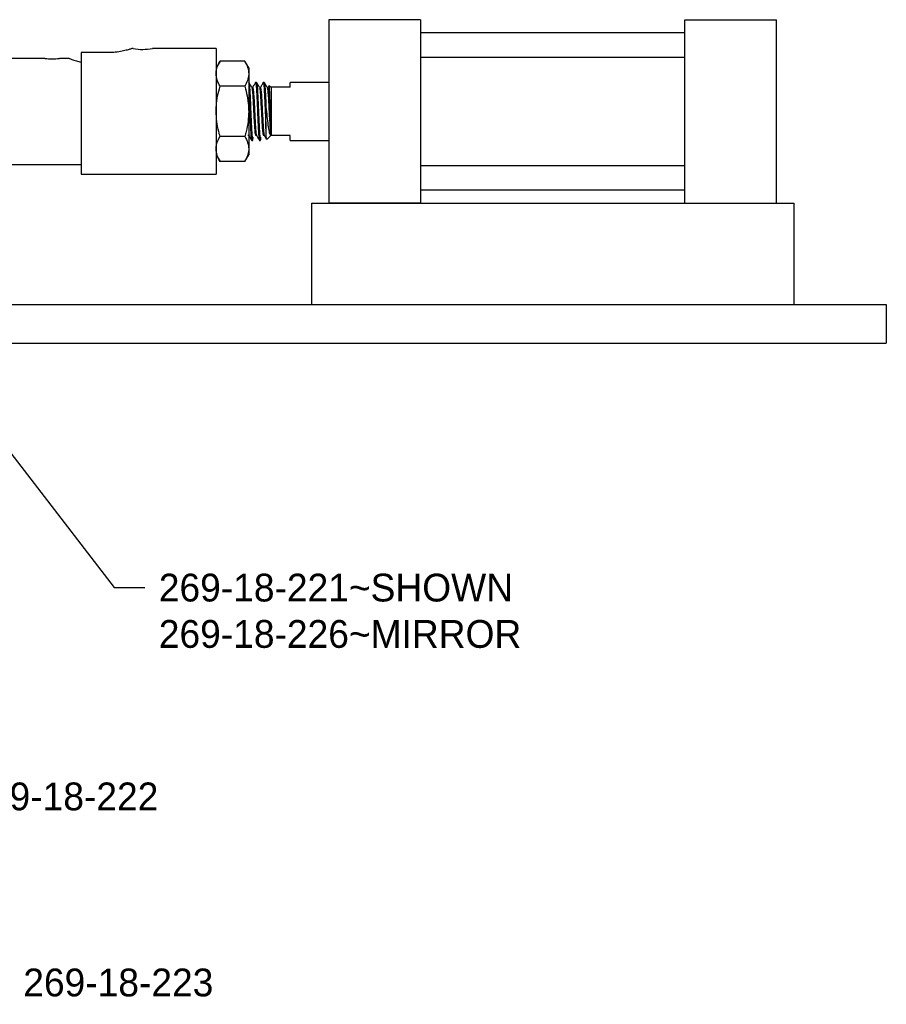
# Model space of a CAD drawing. Header units: inches. Extents: x 0.1 to 43.9, y 0.1 to 33.9.
# Tile 6 of 24: x 16.7 to 22.3, y 8.2 to 14.6. Entities that reach past the tile are written whole.
import ezdxf
from ezdxf import colors
from ezdxf.entities.mleader import LeaderData, LeaderLine
from ezdxf.math import Vec2, Vec3

# ---------------------------------------------------------------- set-up
doc = ezdxf.new("R2010")
doc.units = ezdxf.units.IN
doc.header["$MEASUREMENT"] = 0

msp = doc.modelspace()

# ---------------------------------------------------------------- linework, layer by layer
at = {"color": 7, "linetype": 'Continuous', "lineweight": 25}
for p, q in [((19.3234, 14.5854), (18.7296, 14.5854)), ((18.7296, 14.5854), (18.7296, 13.3979)), ((19.3234, 14.5854), (19.3234, 13.3979)), ((21.0343, 13.3979), (21.0343, 14.5854)), ((21.0343, 14.5854), (21.628, 14.5854)), ((21.628, 13.3979), (21.628, 14.5854)), ((21.0343, 14.4993), (19.3234, 14.4993)), ((17.3116, 14.373), (17.1241, 14.373)), ((17.1241, 14.373), (17.1241, 13.5856)), ((17.4624, 14.3981), (17.4523, 14.3981)), ((17.9991, 14.3981), (17.5866, 14.3981)), ((17.9991, 14.3981), (17.9991, 13.5856)), ((19.3234, 14.343), (21.0343, 14.343)), ((16.8902, 14.3351), (16.2491, 14.3351)), ((17.0465, 14.3351), (16.9836, 14.3351)), ((18.0243, 14.3166), (17.9991, 14.2731)), ((18.185, 14.3166), (18.0243, 14.3166)), ((18.2101, 14.2731), (18.185, 14.3166)), ((18.2101, 14.2731), (18.2101, 14.2354)), ((18.2101, 14.2354), (18.2101, 13.9918)), ((18.004, 14.1787), (17.9991, 14.1704)), ((18.185, 14.1542), (18.0243, 14.1542)), ((18.2109, 14.1793), (18.2101, 14.1793)), ((18.2609, 14.1793), (18.2546, 14.1793)), ((18.3109, 14.1793), (18.3046, 14.1793)), ((18.3414, 14.157), (18.3355, 14.1468)), ((18.3546, 14.1468), (18.3429, 14.1585)), ((18.7296, 14.1793), (18.4796, 14.1793)), ((18.4796, 14.1481), (18.4796, 14.1793)), ((18.2359, 14.1468), (18.2299, 14.1468)), ((18.2859, 14.1468), (18.2799, 14.1468)), ((18.3359, 14.1468), (18.3299, 14.1468)), ((18.3546, 14.1481), (18.3546, 13.8356)), ((18.4796, 14.1481), (18.3546, 14.1481)), ((18.2101, 13.9918), (18.2101, 13.7483)), ((18.3221, 13.8812), (18.3221, 14.0202)), ((18.2046, 13.8368), (18.2106, 13.8368)), ((18.2546, 13.8368), (18.2606, 13.8368)), ((18.3046, 13.8368), (18.3106, 13.8368)), ((18.3281, 13.8103), (18.3546, 13.8368)), ((18.4796, 13.8356), (18.3546, 13.8356)), ((18.4796, 13.8043), (18.4796, 13.8356)), ((18.185, 13.8294), (18.0243, 13.8294)), ((18.2296, 13.8043), (18.2359, 13.8043)), ((18.2796, 13.8043), (18.2859, 13.8043)), ((18.4796, 13.8043), (18.7296, 13.8043)), ((17.9991, 13.7106), (18.0243, 13.6671)), ((18.185, 13.6671), (18.2101, 13.7106)), ((18.2101, 13.7483), (18.2101, 13.7106)), ((16.3165, 13.6486), (17.1241, 13.6486)), ((18.185, 13.6671), (18.0243, 13.6671)), ((17.1241, 13.5856), (17.9991, 13.5856)), ((21.0343, 13.6403), (19.3234, 13.6403)), ((19.3234, 13.484), (21.0343, 13.484)), ((18.6163, 13.3978), (18.6163, 12.7418)), ((18.6163, 13.3978), (21.7413, 13.3978)), ((19.3234, 13.3979), (18.7296, 13.3979)), ((21.7413, 13.3978), (21.7413, 12.7418)), ((13.8625, 12.7418), (22.3404, 12.7418)), ((22.3404, 12.7418), (22.3404, 12.4918)), ((13.8625, 12.4918), (22.3404, 12.4918))]:
    msp.add_line(p, q, dxfattribs=at)
for centre, radius, start, end in [((17.5241, 14.8016), 0.4084, 261.30856, 278.80348), ((16.9366, 14.6767), 0.3448, 262.26508, 277.83352)]:
    msp.add_arc(centre, radius, start, end, dxfattribs=at)
for points, knots in [([(17.4523, 14.3981), (17.4508, 14.3976), (17.4479, 14.3965), (17.4252, 14.3892), (17.3911, 14.3806), (17.3509, 14.374), (17.3232, 14.3733), (17.3116, 14.373)], [0, 0, 0, 0, 0.2062167, 0.41217, 0.6250389, 0.8444794, 1, 1, 1, 1]), ([(17.0465, 14.3345), (17.0466, 14.3344), (17.047, 14.3342), (17.064, 14.3276), (17.0904, 14.3185), (17.1138, 14.3133), (17.1241, 14.311)], [0, 0, 0, 0, 0.205003, 0.481486, 0.771888, 1, 1, 1, 1]), ([(17.9991, 14.2354), (17.9992, 14.2373), (17.9994, 14.2519), (18.0049, 14.2794), (18.0178, 14.3041), (18.0243, 14.3166)], [0, 0, 0, 0, 0.070103, 0.530792, 1, 1, 1, 1]), ([(18.185, 14.3166), (18.192, 14.3034), (18.2061, 14.2768), (18.2088, 14.2493), (18.2101, 14.2354)], [0, 0, 0, 0, 0.495458, 1, 1, 1, 1]), ([(18.0243, 14.1542), (18.0172, 14.1674), (18.0031, 14.194), (18.0005, 14.2215), (17.9991, 14.2354)], [0, 0, 0, 0, 0.495458, 1, 1, 1, 1]), ([(18.2101, 14.2354), (18.21, 14.2335), (18.2098, 14.2189), (18.2043, 14.1914), (18.1915, 14.1667), (18.185, 14.1542)], [0, 0, 0, 0, 0.070102, 0.530791, 1, 1, 1, 1]), ([(17.9991, 13.9918), (17.9994, 14.0042), (18.0002, 14.0377), (18.0079, 14.0923), (18.0188, 14.1335), (18.0243, 14.1542)], [0, 0, 0, 0, 0.2253748, 0.6104476, 1, 1, 1, 1]), ([(18.185, 14.1542), (18.1904, 14.1337), (18.2012, 14.0926), (18.209, 14.038), (18.2098, 14.0042), (18.2101, 13.9918)], [0, 0, 0, 0, 0.385433, 0.774625, 1, 1, 1, 1]), ([(18.2303, 14.1462), (18.2272, 14.1517), (18.2209, 14.1625), (18.2146, 14.1734), (18.2114, 14.1788)], [0, 0, 0, 0, 0.4998731, 1, 1, 1, 1]), ([(18.2114, 14.1775), (18.2119, 14.1765), (18.2131, 14.1742), (18.2151, 14.1558), (18.2171, 14.126), (18.2192, 14.0867), (18.2212, 14.0409), (18.2234, 13.9918), (18.2255, 13.9427), (18.2275, 13.897), (18.2296, 13.8577), (18.2317, 13.8276), (18.2338, 13.8086), (18.2359, 13.8024), (18.2378, 13.8074), (18.239, 13.8198), (18.2396, 13.8253)], [0, 0, 0, 0, 0.053205, 0.127695, 0.201248, 0.275841, 0.349537, 0.423822, 0.498108, 0.571803, 0.646396, 0.719949, 0.794439, 0.868419, 0.942399, 1, 1, 1, 1]), ([(18.254, 14.1787), (18.2508, 14.1733), (18.2447, 14.1626), (18.2385, 14.152), (18.2355, 14.1468)], [0, 0, 0, 0, 0.511597, 1, 1, 1, 1]), ([(18.254, 14.1773), (18.2542, 14.1781), (18.2551, 14.1815), (18.2567, 14.1744), (18.2588, 14.1562), (18.2608, 14.1259), (18.263, 14.0867), (18.265, 14.0409), (18.2671, 13.9918), (18.2692, 13.9427), (18.2712, 13.897), (18.2734, 13.8577), (18.2754, 13.8277), (18.2775, 13.8081), (18.2789, 13.8056), (18.2796, 13.8043)], [0, 0, 0, 0, 0.0254851, 0.1065637, 0.1882014, 0.268812, 0.3505623, 0.4313292, 0.5127423, 0.5941559, 0.6749228, 0.7566731, 0.8372837, 0.9189214, 1, 1, 1, 1]), ([(18.2609, 14.1793), (18.2615, 14.1781), (18.2629, 14.1756), (18.2651, 14.1559), (18.2671, 14.1259), (18.2692, 14.0867), (18.2712, 14.0409), (18.2734, 13.9918), (18.2755, 13.9427), (18.2775, 13.897), (18.2796, 13.8577), (18.2817, 13.8276), (18.2838, 13.8086), (18.2859, 13.8024), (18.2878, 13.8074), (18.289, 13.8198), (18.2896, 13.8253)], [0, 0, 0, 0, 0.072474, 0.145448, 0.217504, 0.290579, 0.362775, 0.435548, 0.508322, 0.580518, 0.653593, 0.725649, 0.798623, 0.871097, 0.943571, 1, 1, 1, 1]), ([(18.2803, 14.1462), (18.2772, 14.1517), (18.2709, 14.1625), (18.2646, 14.1734), (18.2614, 14.1788)], [0, 0, 0, 0, 0.499869, 1, 1, 1, 1]), ([(18.304, 14.1787), (18.3008, 14.1733), (18.2947, 14.1626), (18.2885, 14.152), (18.2855, 14.1468)], [0, 0, 0, 0, 0.511597, 1, 1, 1, 1]), ([(18.304, 14.1773), (18.3042, 14.1781), (18.3051, 14.1815), (18.3067, 14.1744), (18.3088, 14.1562), (18.3108, 14.1259), (18.313, 14.0867), (18.315, 14.0409), (18.3171, 13.9918), (18.3192, 13.9428), (18.3208, 13.9058), (18.3218, 13.8868), (18.3221, 13.8812)], [0, 0, 0, 0, 0.035963, 0.150376, 0.265578, 0.379331, 0.494691, 0.608665, 0.72355, 0.838435, 0.952408, 1, 1, 1, 1]), ([(18.3303, 14.1462), (18.3272, 14.1517), (18.3209, 14.1625), (18.3146, 14.1734), (18.3114, 14.1788)], [0, 0, 0, 0, 0.499869, 1, 1, 1, 1]), ([(18.3114, 14.1775), (18.3119, 14.1765), (18.3131, 14.1742), (18.3151, 14.1558), (18.3171, 14.126), (18.3192, 14.0867), (18.3209, 14.0498), (18.3218, 14.027), (18.3221, 14.0202)], [0, 0, 0, 0, 0.139705, 0.3353, 0.528434, 0.724298, 0.917807, 1, 1, 1, 1]), ([(18.3546, 13.8824), (18.354, 13.8957), (18.3529, 13.9222), (18.3512, 13.9739), (18.3495, 14.0276), (18.3479, 14.0786), (18.3461, 14.1212), (18.3445, 14.1491), (18.3432, 14.1612), (18.3424, 14.1574), (18.3423, 14.1565)], [0, 0, 0, 0, 0.133238, 0.266447, 0.401265, 0.537169, 0.675023, 0.813621, 0.954515, 1, 1, 1, 1]), ([(18.2101, 14.1355), (18.2103, 14.132), (18.2113, 14.1189), (18.213, 14.0863), (18.215, 14.041), (18.2171, 13.9918), (18.2192, 13.9427), (18.2212, 13.897), (18.2234, 13.8577), (18.2254, 13.8277), (18.2275, 13.8081), (18.2289, 13.8056), (18.2296, 13.8043)], [0, 0, 0, 0, 0.039402, 0.146801, 0.252909, 0.359865, 0.466822, 0.57293, 0.680329, 0.786231, 0.893483, 1, 1, 1, 1]), ([(18.2303, 14.1442), (18.2311, 14.1422), (18.233, 14.1378), (18.2358, 14.1038), (18.239, 14.0528), (18.2421, 13.9918), (18.2452, 13.9311), (18.2484, 13.879), (18.2514, 13.8464), (18.2537, 13.8335), (18.2546, 13.8368), (18.2546, 13.8368)], [0, 0, 0, 0, 0.1001, 0.228158, 0.357325, 0.485623, 0.613922, 0.743089, 0.871147, 0.99992, 1, 1, 1, 1]), ([(18.2359, 14.1468), (18.2369, 14.1445), (18.239, 14.1398), (18.2421, 14.104), (18.2453, 14.0528), (18.2484, 13.9918), (18.2514, 13.931), (18.2544, 13.8827), (18.2571, 13.8516), (18.2591, 13.8387), (18.2603, 13.8375), (18.2606, 13.8372)], [0, 0, 0, 0, 0.126405, 0.252149, 0.37898, 0.504959, 0.630937, 0.757769, 0.858389, 0.960262, 1, 1, 1, 1]), ([(18.2803, 14.1442), (18.2811, 14.1422), (18.283, 14.1378), (18.2858, 14.1038), (18.289, 14.0528), (18.2921, 13.9918), (18.2952, 13.9311), (18.2984, 13.879), (18.3014, 13.8464), (18.3037, 13.8335), (18.3046, 13.8368), (18.3046, 13.8368)], [0, 0, 0, 0, 0.1000998, 0.2281584, 0.3573254, 0.4856233, 0.6139217, 0.7430887, 0.8711474, 0.9999198, 1, 1, 1, 1]), ([(18.2859, 14.1468), (18.2869, 14.1445), (18.289, 14.1398), (18.2921, 14.104), (18.2953, 14.0528), (18.2984, 13.9918), (18.3014, 13.931), (18.3044, 13.8827), (18.3071, 13.8516), (18.3091, 13.8387), (18.3103, 13.8375), (18.3106, 13.8372)], [0, 0, 0, 0, 0.1264054, 0.2521487, 0.3789804, 0.5049586, 0.6309375, 0.7577691, 0.858389, 0.9602624, 1, 1, 1, 1]), ([(18.3303, 14.1442), (18.3311, 14.1422), (18.333, 14.1378), (18.3358, 14.1038), (18.339, 14.0528), (18.3421, 13.9918), (18.3452, 13.9309), (18.3484, 13.8797), (18.3515, 13.8438), (18.3536, 13.8391), (18.3546, 13.8368)], [0, 0, 0, 0, 0.1001077, 0.2281767, 0.357354, 0.4856622, 0.613971, 0.7431484, 0.8712173, 1, 1, 1, 1]), ([(18.3359, 14.1468), (18.3369, 14.1445), (18.339, 14.1398), (18.3421, 14.104), (18.3453, 14.0527), (18.3484, 13.992), (18.3514, 13.9303), (18.3536, 13.8984), (18.3546, 13.8824)], [0, 0, 0, 0, 0.167017, 0.33316, 0.50074, 0.667193, 0.833647, 1, 1, 1, 1]), ([(18.0243, 13.8294), (18.0213, 13.8402), (18.0126, 13.8719), (18.0018, 13.926), (18, 13.9698), (17.9991, 13.9918)], [0, 0, 0, 0, 0.202754, 0.598705, 1, 1, 1, 1]), ([(18.2101, 13.9918), (18.2092, 13.9701), (18.2075, 13.9263), (18.1967, 13.8722), (18.1879, 13.8402), (18.185, 13.8294)], [0, 0, 0, 0, 0.395586, 0.797246, 1, 1, 1, 1]), ([(18.3221, 14.0202), (18.3243, 13.9994), (18.3285, 13.9577), (18.3349, 13.9015), (18.3416, 13.86), (18.348, 13.8357), (18.3525, 13.8365), (18.3546, 13.8368)], [0, 0, 0, 0, 0.209732, 0.41963, 0.621203, 0.81793, 1, 1, 1, 1]), ([(18.2106, 13.8369), (18.2137, 13.8315), (18.22, 13.8206), (18.2263, 13.8098), (18.2294, 13.8044)], [0, 0, 0, 0, 0.499961, 1, 1, 1, 1]), ([(18.2606, 13.8369), (18.2637, 13.8315), (18.27, 13.8206), (18.2763, 13.8098), (18.2794, 13.8044)], [0, 0, 0, 0, 0.499957, 1, 1, 1, 1]), ([(18.3106, 13.8369), (18.3137, 13.8315), (18.3187, 13.8228), (18.3238, 13.8141), (18.3256, 13.8109)], [0, 0, 0, 0, 0.625198, 1, 1, 1, 1]), ([(18.3267, 13.8115), (18.3265, 13.811), (18.3257, 13.8092), (18.3242, 13.8283), (18.323, 13.8564), (18.3223, 13.8768), (18.3221, 13.8812)], [0, 0, 0, 0, 0.167448, 0.532006, 0.899511, 1, 1, 1, 1]), ([(17.9991, 13.7483), (17.9992, 13.7502), (17.9994, 13.7648), (18.0049, 13.7922), (18.0178, 13.817), (18.0243, 13.8294)], [0, 0, 0, 0, 0.070102, 0.530791, 1, 1, 1, 1]), ([(18.185, 13.8294), (18.192, 13.8163), (18.2061, 13.7896), (18.2088, 13.7621), (18.2101, 13.7483)], [0, 0, 0, 0, 0.495458, 1, 1, 1, 1]), ([(18.0243, 13.6671), (18.0172, 13.6803), (18.0031, 13.7069), (18.0005, 13.7344), (17.9991, 13.7483)], [0, 0, 0, 0, 0.495458, 1, 1, 1, 1]), ([(18.2101, 13.7483), (18.21, 13.7463), (18.2098, 13.7318), (18.2043, 13.7043), (18.1915, 13.6795), (18.185, 13.6671)], [0, 0, 0, 0, 0.070103, 0.530792, 1, 1, 1, 1])]:
    msp.add_open_spline(points, degree=3, knots=knots, dxfattribs=at)

# ---------------------------------------------------------------- leaders
ml = msp.add_multileader_mtext('Standard')
ml.set_content('269-18-222', color=256)
ml.set_leader_properties()
ml.build(insert=Vec2(0, 0))
ml.multileader.update_dxf_attribs({"dogleg_length": 0.2, "arrow_head_size": 0.4})
ctx = ml.context
ctx.base_point, ctx.char_height, ctx.arrow_head_size, ctx.landing_gap_size, ctx.plane_origin = Vec3(16.3035, 9.5567), 0.18, 0.4, 0.09, Vec3(14.9545, 13.4072)
notes = []
notes.append((ctx, [(0, (1, 1, 0), (16.1035, 9.5567), (1, 0), 0.2, [(0, [(13.77, 13.7959)], 0, [])])]))
ctx.mtext.insert, ctx.mtext.flow_direction = Vec3(16.3935, 9.6467), 5
ml = msp.add_multileader_mtext('Standard')
ml.set_content('269-18-221~SHOWN\\P269-18-226~MIRROR', color=256)
ml.set_leader_properties()
ml.build(insert=Vec2(0, 0))
ml.multileader.update_dxf_attribs({"dogleg_length": 0.2, "arrow_head_size": 0.4})
ctx = ml.context
ctx.base_point, ctx.char_height, ctx.arrow_head_size, ctx.landing_gap_size, ctx.plane_origin = Vec3(17.5379, 10.9087), 0.18, 0.4, 0.09, Vec3(15.4298, 13.3909)
notes.append((ctx, [(0, (1, 1, 0), (17.3379, 10.9087), (1, 0), 0.2, [(0, [(15.4298, 13.3909)], 0, [])])]))
ctx.mtext.insert, ctx.mtext.flow_direction = Vec3(17.6279, 10.9987), 5
ml = msp.add_multileader_mtext('Standard')
ml.set_content('269-18-223', color=256)
ml.set_leader_properties()
ml.build(insert=Vec2(0, 0))
ml.multileader.update_dxf_attribs({"dogleg_length": 0.2, "arrow_head_size": 0.4})
ctx = ml.context
ctx.base_point, ctx.char_height, ctx.arrow_head_size, ctx.landing_gap_size, ctx.plane_origin = Vec3(16.6599, 8.3521), 0.18, 0.4, 0.09, Vec3(14.69, 9.4918)
notes.append((ctx, [(0, (1, 1, 0), (16.4599, 8.3521), (1, 0), 0.2, [(0, [(14.69, 9.4918)], 0, [])])]))
ctx.mtext.insert, ctx.mtext.flow_direction = Vec3(16.7499, 8.4421), 5
for ctx, leaders in notes:
    for number, flags, end, landing, length, lines in leaders:
        leader = LeaderData()
        leader.index, (leader.has_last_leader_line, leader.has_dogleg_vector, leader.attachment_direction) = number, flags
        leader.last_leader_point, leader.dogleg_vector, leader.dogleg_length = Vec3(end), Vec3(landing), length
        for number, points, colour, breaks in lines:
            line = LeaderLine()
            line.index, line.vertices, line.color, line.breaks = number, Vec3.list(points), colors.encode_raw_color(colour), breaks
            leader.lines.append(line)
        ctx.leaders.append(leader)

doc.saveas('drawing.dxf')
